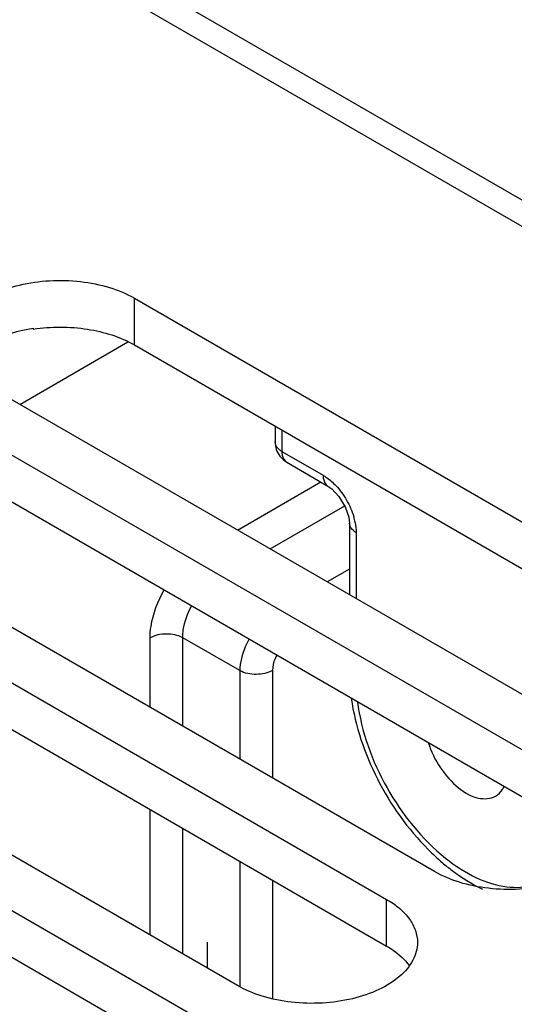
# Model space of a CAD drawing. Header units: inches. Extents: x 0 to 34, y 0 to 22.
# Tile 38 of 157: x 4.035 to 4.347, y 7.903 to 8.523. Entities that reach past the tile are written whole.
import ezdxf

# ---------------------------------------------------------------- set-up
doc = ezdxf.new("R2010")
doc.units = ezdxf.units.IN
doc.header["$LTSCALE"] = 1.87
doc.header["$MEASUREMENT"] = 0
doc.layers.get('0').update_dxf_attribs({"linetype": 'CONTINUOUS'})
for name, color, linetype in [('02___PRT_ALL_AXES', 7, 'CONTINUOUS'), ('DATUMCURVES', 7, 'CONTINUOUS'), ('THREAD', 7, 'CONTINUOUS')]:
    doc.layers.add(name, color=color, linetype=linetype)

msp = doc.modelspace()

# ---------------------------------------------------------------- linework, layer by layer
at = {"color": 7, "linetype": 'CONTINUOUS'}
for p, q in [((4.0513, 8.5833), (10.24452, 5.00773)), ((4.04589, 8.56984), (5.53613, 7.70947)), ((4.04398, 8.32903), (4.04398, 8.32848)), ((4.03549, 8.2811), (4.1035, 8.32037)), ((4.19626, 8.26738), (4.19626, 8.25746)), ((4.20058, 8.26488), (4.20058, 8.25143)), ((4.20058, 8.25143), (4.22654, 8.23645)), ((4.20364, 8.24467), (4.2296, 8.22969)), ((4.17259, 8.20195), (4.22512, 8.23227)), ((4.2296, 8.22969), (4.23204, 8.22796)), ((4.1932, 8.19005), (4.24014, 8.21716)), ((4.24309, 8.20631), (4.24309, 8.16125)), ((4.24742, 8.20029), (4.24742, 8.15875)), ((4.24309, 8.17739), (4.22911, 8.16932)), ((4.11754, 8.09035), (4.11754, 8.13401)), ((4.13815, 8.07846), (4.13815, 8.13417)), ((4.17406, 8.11343), (4.13815, 8.13417)), ((4.17406, 8.11343), (4.17406, 8.05772)), ((4.19466, 8.11359), (4.19466, 8.04583)), ((4.11755, 7.94697), (4.11754, 8.02607)), ((4.13815, 7.93508), (4.13815, 8.01417)), ((4.17406, 7.99344), (4.17406, 7.91454)), ((4.19466, 7.98155), (4.19466, 7.90711))]:
    msp.add_line(p, q, dxfattribs=at)
for points in [[(4.23204, 8.22796), (4.23654, 8.22316), (4.24044, 8.21666)], [(4.24044, 8.21666), (4.24265, 8.21016), (4.24309, 8.20631)]]:
    msp.add_lwpolyline(points, dxfattribs=at)
for centre, radius, start, end in [((4.20632, 8.19867), 0.04122, 11.27196, 16.56087), ((4.39734, 8.105), 0.14764, 224.86875, 229.62286)]:
    msp.add_arc(centre, radius, start, end, dxfattribs=at)
for points, knots in [([(3.99936, 8.30659), (4.00378, 8.31275), (4.0182, 8.32308), (4.03472, 8.32764), (4.04398, 8.32903)], [0, 0, 0, 0, 0.447481, 1, 1, 1, 1]), ([(4.20058, 8.25143), (4.19994, 8.2518), (4.19787, 8.2532), (4.19626, 8.25567), (4.19626, 8.25746)], [0, 0, 0, 0, 0.293999, 1, 1, 1, 1]), ([(4.20058, 8.25143), (4.20058, 8.25069), (4.20076, 8.24819), (4.20209, 8.24556), (4.20364, 8.24467)], [0, 0, 0, 0, 0.293971, 1, 1, 1, 1]), ([(4.22654, 8.23645), (4.22724, 8.23604), (4.23014, 8.23419), (4.23275, 8.23188), (4.23456, 8.22996)], [0, 0, 0, 0, 0.234646, 1, 1, 1, 1]), ([(4.22654, 8.23645), (4.22654, 8.2357), (4.22671, 8.23321), (4.22805, 8.23058), (4.22959, 8.22969)], [0, 0, 0, 0, 0.293945, 1, 1, 1, 1]), ([(4.24742, 8.20029), (4.24677, 8.20066), (4.2447, 8.20206), (4.24309, 8.20452), (4.24309, 8.20631)], [0, 0, 0, 0, 0.293939, 1, 1, 1, 1]), ([(4.11754, 8.13401), (4.11754, 8.13644), (4.11847, 8.14703), (4.12238, 8.15723), (4.1264, 8.16433)], [0, 0, 0, 0, 0.229182, 1, 1, 1, 1]), ([(4.13815, 8.13417), (4.13813, 8.13578), (4.13866, 8.14279), (4.1412, 8.14956), (4.14383, 8.15427)], [0, 0, 0, 0, 0.229924, 1, 1, 1, 1]), ([(4.13815, 8.13417), (4.13504, 8.13587), (4.12781, 8.1372), (4.12059, 8.13577), (4.11754, 8.13401)], [0, 0, 0, 0, 0.501681, 1, 1, 1, 1]), ([(4.17998, 8.13339), (4.17906, 8.13176), (4.17598, 8.12552), (4.17412, 8.11854), (4.17406, 8.11343)], [0, 0, 0, 0, 0.267737, 1, 1, 1, 1]), ([(4.19741, 8.12333), (4.19698, 8.12253), (4.19552, 8.11948), (4.19466, 8.11607), (4.19466, 8.11359)], [0, 0, 0, 0, 0.267391, 1, 1, 1, 1]), ([(4.19466, 8.11359), (4.19162, 8.11183), (4.18439, 8.1104), (4.17716, 8.11173), (4.17406, 8.11343)], [0, 0, 0, 0, 0.498319, 1, 1, 1, 1]), ([(4.24428, 8.09601), (4.24674, 8.0784), (4.25868, 8.04365), (4.27983, 8.01376), (4.29271, 8.00084)], [0, 0, 0, 0, 0.493636, 1, 1, 1, 1]), ([(4.24822, 8.09386), (4.25056, 8.07492), (4.26418, 8.03805), (4.28867, 8.00737), (4.30369, 7.99538)], [0, 0, 0, 0, 0.498187, 1, 1, 1, 1]), ([(4.3017, 7.99252), (4.3037, 7.99083), (4.31156, 7.98452), (4.32018, 7.97912), (4.32692, 7.97592)], [0, 0, 0, 0, 0.260264, 1, 1, 1, 1]), ([(4.30369, 7.99538), (4.30972, 7.99057), (4.32183, 7.98265), (4.34113, 7.9763), (4.35931, 7.97726), (4.36913, 7.98335), (4.37286, 7.98715)], [0, 0, 0, 0, 0.304201, 0.565483, 0.789728, 1, 1, 1, 1])]:
    msp.add_open_spline(points, degree=3, knots=knots, dxfattribs=at)
at = {"color": 3, "linetype": 'CONTINUOUS'}
msp.add_open_spline([(4.04398, 8.32848), (4.05525, 8.33018), (4.07734, 8.33014), (4.09873, 8.32369), (4.10773, 8.31849)], degree=3, knots=[0, 0, 0, 0, 0.522917, 1, 1, 1, 1], dxfattribs=at)
at = {"color": 7, "linetype": 'CONTINUOUS'}
for points in [[(4.19626, 8.25746), (4.19626, 8.2543), (4.19737, 8.251), (4.19929, 8.2485)], [(4.19929, 8.2485), (4.20046, 8.24697), (4.20197, 8.24564), (4.20364, 8.24467)], [(4.23456, 8.22996), (4.23715, 8.22722), (4.23941, 8.22413), (4.2413, 8.22086)], [(4.2413, 8.22086), (4.2432, 8.21758), (4.24475, 8.21406), (4.24583, 8.21042)], [(4.24674, 8.20673), (4.24717, 8.20461), (4.24742, 8.20245), (4.24742, 8.20029)]]:
    msp.add_open_spline(points, degree=3, dxfattribs=at)
at = {"layer": '02___PRT_ALL_AXES', "color": 7, "linetype": 'CONTINUOUS'}
for p, q in [((4.10773, 8.31849), (4.10773, 8.34789)), ((4.10773, 8.34789), (4.51487, 8.11283)), ((4.42092, 8.05858), (4.01377, 8.29364)), ((3.98356, 8.2762), (4.3907, 8.04114)), ((4.29675, 7.98689), (3.8896, 8.22195)), ((3.85939, 8.20451), (4.26653, 7.96945)), ((4.17258, 7.9152), (3.76543, 8.15026)), ((3.73522, 8.13282), (4.14236, 7.89776)), ((4.26653, 7.94005), (4.26653, 7.96945))]:
    msp.add_line(p, q, dxfattribs=at)
at = {"layer": '02___PRT_ALL_AXES', "color": 3, "linetype": 'CONTINUOUS'}
for p, q in [((4.10773, 8.31849), (4.51487, 8.08343)), ((3.98356, 8.2468), (4.3907, 8.01174)), ((3.85939, 8.17511), (4.26653, 7.94005)), ((3.73522, 8.10342), (4.14236, 7.86836))]:
    msp.add_line(p, q, dxfattribs=at)
at = {"layer": '02___PRT_ALL_AXES', "color": 7, "linetype": 'CONTINUOUS'}
for points, knots in [([(3.99431, 8.32076), (3.99431, 8.3246), (3.99663, 8.33289), (4.00567, 8.34317), (4.01901, 8.35129), (4.03566, 8.35686), (4.05433, 8.35948), (4.07353, 8.35895), (4.09168, 8.35532), (4.10281, 8.35072), (4.10773, 8.34789)], [0, 0, 0, 0, 0.086934, 0.186405, 0.303798, 0.437614, 0.582116, 0.729435, 0.871172, 1, 1, 1, 1]), ([(4.41016, 8.01401), (4.41016, 8.01018), (4.40785, 8.00189), (4.39881, 7.99161), (4.38547, 7.98348), (4.36881, 7.97792), (4.35014, 7.9753), (4.33095, 7.97583), (4.3128, 7.97946), (4.30166, 7.98405), (4.29675, 7.98689)], [0, 0, 0, 0, 0.086934, 0.186405, 0.303798, 0.437614, 0.582116, 0.729435, 0.871172, 1, 1, 1, 1]), ([(4.26653, 7.96945), (4.26945, 7.96776), (4.27474, 7.96412), (4.28106, 7.95748), (4.28506, 7.95013), (4.28599, 7.94485), (4.28599, 7.94232)], [0, 0, 0, 0, 0.289702, 0.549087, 0.782216, 1, 1, 1, 1]), ([(4.28599, 7.94232), (4.28599, 7.93849), (4.28368, 7.9302), (4.27464, 7.91992), (4.2613, 7.91179), (4.24464, 7.90623), (4.22597, 7.90361), (4.20678, 7.90414), (4.18863, 7.90777), (4.17749, 7.91236), (4.17258, 7.9152)], [0, 0, 0, 0, 0.086934, 0.186405, 0.303798, 0.437614, 0.582116, 0.729435, 0.871172, 1, 1, 1, 1])]:
    msp.add_open_spline(points, degree=3, knots=knots, dxfattribs=at)
at = {"layer": '02___PRT_ALL_AXES', "color": 3, "linetype": 'CONTINUOUS'}
msp.add_open_spline([(4.26653, 7.94005), (4.26801, 7.9392), (4.27334, 7.93582), (4.27813, 7.93148), (4.28083, 7.92775)], degree=3, knots=[0, 0, 0, 0, 0.271031, 1, 1, 1, 1], dxfattribs=at)
at = {"layer": 'DATUMCURVES', "color": 4, "linetype": 'CONTINUOUS'}
msp.add_line((4.15375, 7.92607), (4.15375, 7.94257), dxfattribs=at)
at = {"layer": 'THREAD', "color": 7, "linetype": 'CONTINUOUS'}
for points, knots in [([(4.29278, 8.06824), (4.29452, 8.06261), (4.29966, 8.05202), (4.31054, 8.0397), (4.32284, 8.03224), (4.33203, 8.03268), (4.33516, 8.03449)], [0, 0, 0, 0, 0.296193, 0.581891, 0.818283, 1, 1, 1, 1]), ([(4.33516, 8.03449), (4.33692, 8.0355), (4.33897, 8.03754), (4.34032, 8.03995), (4.34064, 8.04061)], [0, 0, 0, 0, 0.734919, 1, 1, 1, 1])]:
    msp.add_open_spline(points, degree=3, knots=knots, dxfattribs=at)

doc.saveas('drawing.dxf')
